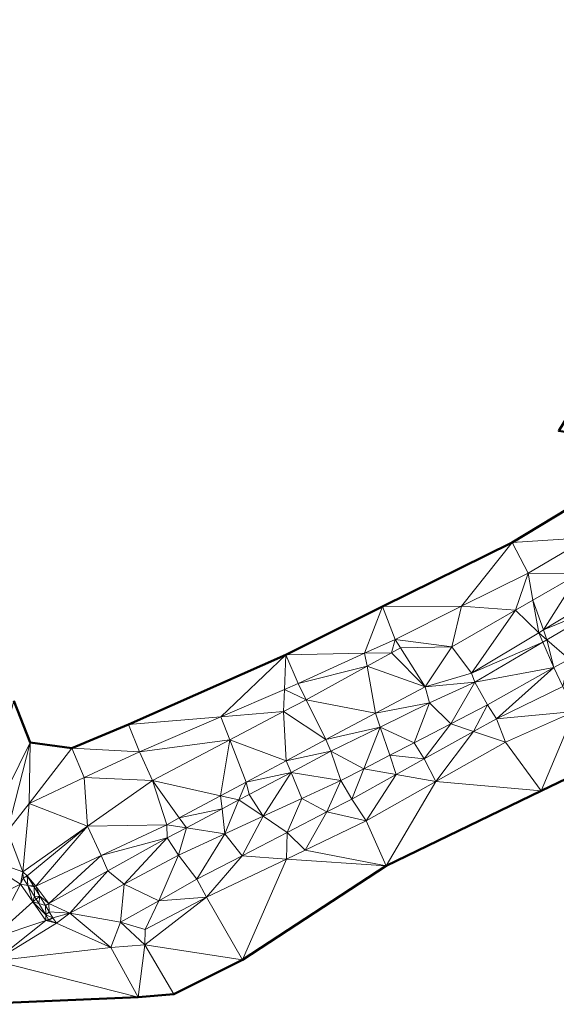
# Model space of a CAD drawing. Header units: metres. Extents: x 3490451 to 6981510, y 5754235 to 11509207.
# Tile 45 of 77: x 3490716 to 3490751, y 5754360 to 5754423. Entities that reach past the tile are written whole.
import ezdxf

# ---------------------------------------------------------------- set-up
doc = ezdxf.new("R2010")
doc.units = ezdxf.units.M
doc.layers.add('Kartierung-05$0$$VERB', color=7, linetype='Continuous', lineweight=18, true_color=0x82563a)

msp = doc.modelspace()

# ---------------------------------------------------------------- linework, layer by layer
at = {"layer": 'Kartierung-05$0$$VERB', "color": 1, "lineweight": 50, "ltscale": 0.02}
for points in [[(3490806.05, 5754423.145), (3490795.26, 5754418.216), (3490784.934, 5754413.102), (3490774.907, 5754407.957), (3490765.374, 5754402.948), (3490758.515, 5754397.271), (3490751.744, 5754398.226), (3490750.77, 5754396.632), (3490753.604, 5754396.15), (3490754.641, 5754394.81), (3490754.135, 5754393.283), (3490747.77, 5754389.433), (3490739.41, 5754385.314), (3490733.186, 5754382.179), (3490723.035, 5754377.697), (3490719.373, 5754376.161), (3490716.702, 5754376.542), (3490715.647, 5754379.23)], [(3490713.074, 5754359.653), (3490723.653, 5754360.116), (3490725.956, 5754360.311), (3490730.385, 5754362.518), (3490739.638, 5754368.591), (3490749.635, 5754373.42), (3490758.278, 5754377.561)]]:
    msp.add_lwpolyline(points, dxfattribs=at)
at = {"layer": 'Kartierung-05$0$$VERB'}
for points in [[(3490752.067, 5754392.032, 144.545), (3490752.706, 5754389.763, 144.613), (3490747.77, 5754389.433, 144.566)], [(3490744.512, 5754385.317, 144.69), (3490747.77, 5754389.433, 144.566), (3490739.41, 5754385.314, 144.683)], [(3490744.512, 5754385.317, 144.69), (3490747.77, 5754389.433, 144.566), (3490748.798, 5754387.451, 144.604)], [(3490752.706, 5754389.763, 144.613), (3490747.77, 5754389.433, 144.566), (3490748.798, 5754387.451, 144.604)], [(3490752.706, 5754389.763, 144.613), (3490748.798, 5754387.451, 144.604), (3490752.098, 5754387.442, 144.32)], [(3490744.512, 5754385.317, 144.69), (3490747.988, 5754385.073, 144.387), (3490748.798, 5754387.451, 144.604)], [(3490749.106, 5754385.718, 144.369), (3490747.988, 5754385.073, 144.387), (3490748.798, 5754387.451, 144.604)], [(3490749.106, 5754385.718, 144.369), (3490748.798, 5754387.451, 144.604), (3490752.098, 5754387.442, 144.32)], [(3490749.784, 5754383.793, 143.492), (3490749.106, 5754385.718, 144.369), (3490752.098, 5754387.442, 144.32)], [(3490749.784, 5754383.793, 143.492), (3490753.808, 5754386.222, 143.437), (3490752.098, 5754387.442, 144.32)], [(3490749.784, 5754383.793, 143.492), (3490753.808, 5754386.222, 143.437), (3490754.136, 5754385.574, 143.461)], [(3490749.106, 5754385.718, 144.369), (3490749.481, 5754383.61, 143.496), (3490747.988, 5754385.073, 144.387)], [(3490749.784, 5754383.793, 143.492), (3490749.106, 5754385.718, 144.369), (3490749.481, 5754383.61, 143.496)], [(3490749.784, 5754383.793, 143.492), (3490750.011, 5754383.15, 143.509), (3490754.136, 5754385.574, 143.461)], [(3490750.011, 5754383.15, 143.509), (3490751.436, 5754381.914, 143.838), (3490754.136, 5754385.574, 143.461)], [(3490738.259, 5754382.29, 144.784), (3490739.41, 5754385.314, 144.683), (3490733.186, 5754382.179, 144.76)], [(3490738.259, 5754382.29, 144.784), (3490739.41, 5754385.314, 144.683), (3490740.226, 5754383.184, 144.775)], [(3490744.512, 5754385.317, 144.69), (3490739.41, 5754385.314, 144.683), (3490740.226, 5754383.184, 144.775)], [(3490744.512, 5754385.317, 144.69), (3490740.226, 5754383.184, 144.775), (3490743.878, 5754382.705, 144.455)], [(3490744.512, 5754385.317, 144.69), (3490747.988, 5754385.073, 144.387), (3490743.878, 5754382.705, 144.455)], [(3490747.988, 5754385.073, 144.387), (3490745.153, 5754380.998, 143.556), (3490743.878, 5754382.705, 144.455)], [(3490749.481, 5754383.61, 143.496), (3490747.988, 5754385.073, 144.387), (3490745.153, 5754380.998, 143.556)], [(3490749.481, 5754383.61, 143.496), (3490749.755, 5754382.999, 143.512), (3490745.153, 5754380.998, 143.556)], [(3490749.784, 5754383.793, 143.492), (3490750.011, 5754383.15, 143.509), (3490749.481, 5754383.61, 143.496)], [(3490750.011, 5754383.15, 143.509), (3490749.481, 5754383.61, 143.496), (3490749.755, 5754382.999, 143.512)], [(3490738.259, 5754382.29, 144.784), (3490739.999, 5754382.327, 144.713), (3490740.226, 5754383.184, 144.775)], [(3490739.999, 5754382.327, 144.713), (3490740.226, 5754383.184, 144.775), (3490740.563, 5754382.638, 144.707)], [(3490740.226, 5754383.184, 144.775), (3490743.878, 5754382.705, 144.455), (3490740.563, 5754382.638, 144.707)], [(3490749.755, 5754382.999, 143.512), (3490745.374, 5754380.424, 143.564), (3490745.153, 5754380.998, 143.556)], [(3490749.755, 5754382.999, 143.512), (3490750.462, 5754381.366, 143.848), (3490745.374, 5754380.424, 143.564)], [(3490750.011, 5754383.15, 143.509), (3490749.755, 5754382.999, 143.512), (3490750.462, 5754381.366, 143.848)], [(3490750.011, 5754383.15, 143.509), (3490751.436, 5754381.914, 143.838), (3490750.462, 5754381.366, 143.848)], [(3490738.259, 5754382.29, 144.784), (3490733.186, 5754382.179, 144.76), (3490733.98, 5754380.343, 144.803)], [(3490738.412, 5754381.454, 144.731), (3490738.259, 5754382.29, 144.784), (3490733.98, 5754380.343, 144.803)], [(3490738.412, 5754381.454, 144.731), (3490738.259, 5754382.29, 144.784), (3490739.999, 5754382.327, 144.713)], [(3490738.412, 5754381.454, 144.731), (3490739.999, 5754382.327, 144.713), (3490742.161, 5754380.121, 143.538)], [(3490739.999, 5754382.327, 144.713), (3490742.161, 5754380.121, 143.538), (3490740.563, 5754382.638, 144.707)], [(3490742.161, 5754380.121, 143.538), (3490743.878, 5754382.705, 144.455), (3490740.563, 5754382.638, 144.707)], [(3490745.153, 5754380.998, 143.556), (3490742.161, 5754380.121, 143.538), (3490743.878, 5754382.705, 144.455)], [(3490728.979, 5754378.189, 144.806), (3490733.186, 5754382.179, 144.76), (3490723.035, 5754377.697, 144.794)], [(3490733.087, 5754379.958, 144.804), (3490728.979, 5754378.189, 144.806), (3490733.186, 5754382.179, 144.76)], [(3490733.087, 5754379.958, 144.804), (3490733.186, 5754382.179, 144.76), (3490733.98, 5754380.343, 144.803)], [(3490751.044, 5754380.136, 144.374), (3490751.436, 5754381.914, 143.838), (3490750.462, 5754381.366, 143.848)], [(3490738.412, 5754381.454, 144.731), (3490733.98, 5754380.343, 144.803), (3490734.481, 5754379.29, 144.774)], [(3490738.412, 5754381.454, 144.731), (3490738.963, 5754378.423, 143.571), (3490734.481, 5754379.29, 144.774)], [(3490738.412, 5754381.454, 144.731), (3490738.963, 5754378.423, 143.571), (3490742.161, 5754380.121, 143.538)], [(3490745.374, 5754380.424, 143.564), (3490745.153, 5754380.998, 143.556), (3490742.161, 5754380.121, 143.538)], [(3490750.462, 5754381.366, 143.848), (3490745.374, 5754380.424, 143.564), (3490746.176, 5754378.955, 143.893)], [(3490750.462, 5754381.366, 143.848), (3490746.76, 5754378.062, 144.446), (3490746.176, 5754378.955, 143.893)], [(3490751.044, 5754380.136, 144.374), (3490750.462, 5754381.366, 143.848), (3490746.76, 5754378.062, 144.446)], [(3490733.087, 5754379.958, 144.804), (3490733.98, 5754380.343, 144.803), (3490734.481, 5754379.29, 144.774)], [(3490745.374, 5754380.424, 143.564), (3490742.161, 5754380.121, 143.538), (3490742.446, 5754379.094, 143.604)], [(3490743.813, 5754377.737, 143.869), (3490745.374, 5754380.424, 143.564), (3490742.446, 5754379.094, 143.604)], [(3490743.813, 5754377.737, 143.869), (3490745.374, 5754380.424, 143.564), (3490746.176, 5754378.955, 143.893)], [(3490733.087, 5754379.958, 144.804), (3490728.979, 5754378.189, 144.806), (3490733.022, 5754378.524, 144.771)], [(3490733.087, 5754379.958, 144.804), (3490733.022, 5754378.524, 144.771), (3490734.481, 5754379.29, 144.774)], [(3490738.963, 5754378.423, 143.571), (3490742.161, 5754380.121, 143.538), (3490742.446, 5754379.094, 143.604)], [(3490751.044, 5754380.136, 144.374), (3490751.798, 5754378.537, 143.837), (3490746.76, 5754378.062, 144.446)], [(3490715.647, 5754379.23, 144.984), (3490713.112, 5754369.296, 144.923), (3490716.702, 5754376.542, 145.009)], [(3490733.022, 5754378.524, 144.771), (3490735.765, 5754376.725, 143.603), (3490734.481, 5754379.29, 144.774)], [(3490738.963, 5754378.423, 143.571), (3490735.765, 5754376.725, 143.603), (3490734.481, 5754379.29, 144.774)], [(3490738.963, 5754378.423, 143.571), (3490739.268, 5754377.531, 143.609), (3490742.446, 5754379.094, 143.604)], [(3490739.268, 5754377.531, 143.609), (3490741.45, 5754376.518, 143.844), (3490742.446, 5754379.094, 143.604)], [(3490743.813, 5754377.737, 143.869), (3490741.45, 5754376.518, 143.844), (3490742.446, 5754379.094, 143.604)], [(3490729.561, 5754376.705, 144.766), (3490728.979, 5754378.189, 144.806), (3490733.022, 5754378.524, 144.771)], [(3490733.198, 5754375.353, 143.621), (3490729.561, 5754376.705, 144.766), (3490733.022, 5754378.524, 144.771)], [(3490733.198, 5754375.353, 143.621), (3490733.022, 5754378.524, 144.771), (3490735.765, 5754376.725, 143.603)], [(3490738.963, 5754378.423, 143.571), (3490739.268, 5754377.531, 143.609), (3490735.765, 5754376.725, 143.603)], [(3490745.283, 5754377.243, 144.428), (3490743.813, 5754377.737, 143.869), (3490746.176, 5754378.955, 143.893)], [(3490745.283, 5754377.243, 144.428), (3490746.76, 5754378.062, 144.446), (3490746.176, 5754378.955, 143.893)], [(3490751.798, 5754378.537, 143.837), (3490746.76, 5754378.062, 144.446), (3490747.339, 5754376.552, 143.899)], [(3490751.798, 5754378.537, 143.837), (3490749.635, 5754373.42, 143.776), (3490747.339, 5754376.552, 143.899)], [(3490751.798, 5754378.537, 143.837), (3490758.278, 5754377.561, 143.647), (3490749.635, 5754373.42, 143.776)], [(3490728.979, 5754378.189, 144.806), (3490723.035, 5754377.697, 144.794), (3490723.743, 5754375.934, 144.809)], [(3490729.561, 5754376.705, 144.766), (3490728.979, 5754378.189, 144.806), (3490723.743, 5754375.934, 144.809)], [(3490745.283, 5754377.243, 144.428), (3490746.76, 5754378.062, 144.446), (3490747.339, 5754376.552, 143.899)], [(3490723.035, 5754377.697, 144.794), (3490719.373, 5754376.161, 144.845), (3490723.743, 5754375.934, 144.809)], [(3490739.268, 5754377.531, 143.609), (3490735.765, 5754376.725, 143.603), (3490736.089, 5754375.967, 143.615)], [(3490738.211, 5754374.848, 143.81), (3490739.268, 5754377.531, 143.609), (3490736.089, 5754375.967, 143.615)], [(3490739.881, 5754375.709, 143.828), (3490738.211, 5754374.848, 143.81), (3490739.268, 5754377.531, 143.609)], [(3490739.881, 5754375.709, 143.828), (3490739.268, 5754377.531, 143.609), (3490741.45, 5754376.518, 143.844)], [(3490743.813, 5754377.737, 143.869), (3490741.45, 5754376.518, 143.844), (3490742.101, 5754375.476, 144.389)], [(3490745.283, 5754377.243, 144.428), (3490743.813, 5754377.737, 143.869), (3490742.101, 5754375.476, 144.389)], [(3490745.283, 5754377.243, 144.428), (3490742.849, 5754374.02, 143.887), (3490742.101, 5754375.476, 144.389)], [(3490745.283, 5754377.243, 144.428), (3490742.849, 5754374.02, 143.887), (3490747.339, 5754376.552, 143.899)], [(3490715.238, 5754370.816, 144.896), (3490713.112, 5754369.296, 144.923), (3490716.702, 5754376.542, 145.009)], [(3490715.238, 5754370.816, 144.896), (3490716.702, 5754376.542, 145.009), (3490716.625, 5754372.611, 144.956)], [(3490719.373, 5754376.161, 144.845), (3490716.702, 5754376.542, 145.009), (3490716.625, 5754372.611, 144.956)], [(3490729.561, 5754376.705, 144.766), (3490723.743, 5754375.934, 144.809), (3490724.582, 5754374.089, 144.757)], [(3490729.561, 5754376.705, 144.766), (3490728.975, 5754373.095, 143.65), (3490724.582, 5754374.089, 144.757)], [(3490729.561, 5754376.705, 144.766), (3490728.975, 5754373.095, 143.65), (3490730.631, 5754373.98, 143.638)], [(3490733.198, 5754375.353, 143.621), (3490729.561, 5754376.705, 144.766), (3490730.631, 5754373.98, 143.638)], [(3490733.198, 5754375.353, 143.621), (3490735.765, 5754376.725, 143.603), (3490736.089, 5754375.967, 143.615)], [(3490739.881, 5754375.709, 143.828), (3490741.45, 5754376.518, 143.844), (3490742.101, 5754375.476, 144.389)], [(3490742.849, 5754374.02, 143.887), (3490749.635, 5754373.42, 143.776), (3490747.339, 5754376.552, 143.899)], [(3490720.184, 5754374.272, 144.882), (3490719.373, 5754376.161, 144.845), (3490716.625, 5754372.611, 144.956)], [(3490720.184, 5754374.272, 144.882), (3490719.373, 5754376.161, 144.845), (3490723.743, 5754375.934, 144.809)], [(3490720.184, 5754374.272, 144.882), (3490723.743, 5754375.934, 144.809), (3490724.582, 5754374.089, 144.757)], [(3490733.513, 5754374.605, 143.644), (3490733.198, 5754375.353, 143.621), (3490736.089, 5754375.967, 143.615)], [(3490733.513, 5754374.605, 143.644), (3490736.089, 5754375.967, 143.615), (3490736.724, 5754374.081, 143.795)], [(3490738.211, 5754374.848, 143.81), (3490736.089, 5754375.967, 143.615), (3490736.724, 5754374.081, 143.795)], [(3490733.513, 5754374.605, 143.644), (3490733.198, 5754375.353, 143.621), (3490730.631, 5754373.98, 143.638)], [(3490739.881, 5754375.709, 143.828), (3490740.297, 5754374.476, 144.367), (3490738.211, 5754374.848, 143.81)], [(3490739.881, 5754375.709, 143.828), (3490740.297, 5754374.476, 144.367), (3490742.101, 5754375.476, 144.389)], [(3490740.297, 5754374.476, 144.367), (3490742.849, 5754374.02, 143.887), (3490742.101, 5754375.476, 144.389)], [(3490733.513, 5754374.605, 143.644), (3490730.631, 5754373.98, 143.638), (3490730.805, 5754373.173, 143.675)], [(3490733.513, 5754374.605, 143.644), (3490731.714, 5754371.783, 143.959), (3490730.805, 5754373.173, 143.675)], [(3490733.513, 5754374.605, 143.644), (3490734.219, 5754372.932, 143.877), (3490731.714, 5754371.783, 143.959)], [(3490733.513, 5754374.605, 143.644), (3490734.219, 5754372.932, 143.877), (3490736.724, 5754374.081, 143.795)], [(3490738.211, 5754374.848, 143.81), (3490737.441, 5754372.891, 144.332), (3490736.724, 5754374.081, 143.795)], [(3490740.297, 5754374.476, 144.367), (3490738.211, 5754374.848, 143.81), (3490737.441, 5754372.891, 144.332)], [(3490720.184, 5754374.272, 144.882), (3490720.402, 5754371.137, 144.746), (3490716.625, 5754372.611, 144.956)], [(3490720.184, 5754374.272, 144.882), (3490720.402, 5754371.137, 144.746), (3490724.582, 5754374.089, 144.757)], [(3490720.402, 5754371.137, 144.746), (3490725.497, 5754371.236, 143.674), (3490724.582, 5754374.089, 144.757)], [(3490726.312, 5754371.672, 143.668), (3490725.497, 5754371.236, 143.674), (3490724.582, 5754374.089, 144.757)], [(3490726.312, 5754371.672, 143.668), (3490728.975, 5754373.095, 143.65), (3490724.582, 5754374.089, 144.757)], [(3490728.975, 5754373.095, 143.65), (3490730.153, 5754372.829, 143.682), (3490730.631, 5754373.98, 143.638)], [(3490730.153, 5754372.829, 143.682), (3490730.631, 5754373.98, 143.638), (3490730.805, 5754373.173, 143.675)], [(3490734.219, 5754372.932, 143.877), (3490735.822, 5754372.054, 144.316), (3490736.724, 5754374.081, 143.795)], [(3490735.822, 5754372.054, 144.316), (3490737.441, 5754372.891, 144.332), (3490736.724, 5754374.081, 143.795)], [(3490740.297, 5754374.476, 144.367), (3490738.359, 5754371.488, 143.875), (3490737.441, 5754372.891, 144.332)], [(3490740.297, 5754374.476, 144.367), (3490742.849, 5754374.02, 143.887), (3490738.359, 5754371.488, 143.875)], [(3490742.849, 5754374.02, 143.887), (3490738.359, 5754371.488, 143.875), (3490739.638, 5754368.591, 143.815)], [(3490742.849, 5754374.02, 143.887), (3490749.635, 5754373.42, 143.776), (3490739.638, 5754368.591, 143.815)], [(3490726.312, 5754371.672, 143.668), (3490729.069, 5754372.256, 143.695), (3490728.975, 5754373.095, 143.65)], [(3490729.069, 5754372.256, 143.695), (3490728.975, 5754373.095, 143.65), (3490730.153, 5754372.829, 143.682)], [(3490729.069, 5754372.256, 143.695), (3490730.153, 5754372.829, 143.682), (3490729.249, 5754370.652, 144.039)], [(3490731.714, 5754371.783, 143.959), (3490730.153, 5754372.829, 143.682), (3490729.249, 5754370.652, 144.039)], [(3490731.714, 5754371.783, 143.959), (3490730.153, 5754372.829, 143.682), (3490730.805, 5754373.173, 143.675)], [(3490734.219, 5754372.932, 143.877), (3490731.714, 5754371.783, 143.959), (3490733.274, 5754370.738, 144.291)], [(3490734.219, 5754372.932, 143.877), (3490733.274, 5754370.738, 144.291), (3490735.822, 5754372.054, 144.316)], [(3490735.822, 5754372.054, 144.316), (3490738.359, 5754371.488, 143.875), (3490737.441, 5754372.891, 144.332)], [(3490715.238, 5754370.816, 144.896), (3490716.625, 5754372.611, 144.956), (3490716.222, 5754368.185, 144.736)], [(3490720.402, 5754371.137, 144.746), (3490716.625, 5754372.611, 144.956), (3490716.222, 5754368.185, 144.736)], [(3490726.312, 5754371.672, 143.668), (3490726.766, 5754371.039, 143.721), (3490729.069, 5754372.256, 143.695)], [(3490726.766, 5754371.039, 143.721), (3490729.069, 5754372.256, 143.695), (3490729.249, 5754370.652, 144.039)], [(3490733.274, 5754370.738, 144.291), (3490734.424, 5754369.603, 143.893), (3490735.822, 5754372.054, 144.316)], [(3490734.424, 5754369.603, 143.893), (3490735.822, 5754372.054, 144.316), (3490738.359, 5754371.488, 143.875)], [(3490726.312, 5754371.672, 143.668), (3490726.766, 5754371.039, 143.721), (3490725.497, 5754371.236, 143.674)], [(3490730.358, 5754369.231, 144.263), (3490731.714, 5754371.783, 143.959), (3490729.249, 5754370.652, 144.039)], [(3490730.358, 5754369.231, 144.263), (3490731.714, 5754371.783, 143.959), (3490733.274, 5754370.738, 144.291)], [(3490734.424, 5754369.603, 143.893), (3490738.359, 5754371.488, 143.875), (3490739.638, 5754368.591, 143.815)], [(3490715.238, 5754370.816, 144.896), (3490713.112, 5754369.296, 144.923), (3490716.222, 5754368.185, 144.736)], [(3490720.402, 5754371.137, 144.746), (3490716.222, 5754368.185, 144.736), (3490716.506, 5754367.948, 144.553)], [(3490720.402, 5754371.137, 144.746), (3490717.064, 5754367.279, 143.433), (3490716.506, 5754367.948, 144.553)], [(3490721.28, 5754369.258, 143.554), (3490720.402, 5754371.137, 144.746), (3490717.064, 5754367.279, 143.433)], [(3490721.28, 5754369.258, 143.554), (3490720.402, 5754371.137, 144.746), (3490725.497, 5754371.236, 143.674)], [(3490721.28, 5754369.258, 143.554), (3490725.497, 5754371.236, 143.674), (3490725.52, 5754370.38, 143.735)], [(3490726.766, 5754371.039, 143.721), (3490725.497, 5754371.236, 143.674), (3490725.52, 5754370.38, 143.735)], [(3490726.766, 5754371.039, 143.721), (3490725.52, 5754370.38, 143.735), (3490726.253, 5754369.278, 144.137)], [(3490726.766, 5754371.039, 143.721), (3490729.249, 5754370.652, 144.039), (3490726.253, 5754369.278, 144.137)], [(3490721.28, 5754369.258, 143.554), (3490721.704, 5754368.262, 143.603), (3490725.52, 5754370.38, 143.735)], [(3490721.704, 5754368.262, 143.603), (3490722.755, 5754367.406, 144.212), (3490725.52, 5754370.38, 143.735)], [(3490722.755, 5754367.406, 144.212), (3490725.52, 5754370.38, 143.735), (3490726.253, 5754369.278, 144.137)], [(3490729.249, 5754370.652, 144.039), (3490727.442, 5754367.724, 144.234), (3490726.253, 5754369.278, 144.137)], [(3490730.358, 5754369.231, 144.263), (3490729.249, 5754370.652, 144.039), (3490727.442, 5754367.724, 144.234)], [(3490733.214, 5754369.023, 143.899), (3490730.358, 5754369.231, 144.263), (3490733.274, 5754370.738, 144.291)], [(3490733.214, 5754369.023, 143.899), (3490733.274, 5754370.738, 144.291), (3490734.424, 5754369.603, 143.893)], [(3490733.214, 5754369.023, 143.899), (3490734.424, 5754369.603, 143.893), (3490739.638, 5754368.591, 143.815)], [(3490713.112, 5754369.296, 144.923), (3490716.081, 5754367.397, 144.813), (3490712.883, 5754365.822, 144.811)], [(3490713.112, 5754369.296, 144.923), (3490716.222, 5754368.185, 144.736), (3490716.081, 5754367.397, 144.813)], [(3490721.28, 5754369.258, 143.554), (3490717.889, 5754366.144, 143.472), (3490717.064, 5754367.279, 143.433)], [(3490721.28, 5754369.258, 143.554), (3490721.704, 5754368.262, 143.603), (3490717.889, 5754366.144, 143.472)], [(3490722.755, 5754367.406, 144.212), (3490724.982, 5754366.332, 144.29), (3490726.253, 5754369.278, 144.137)], [(3490724.982, 5754366.332, 144.29), (3490727.442, 5754367.724, 144.234), (3490726.253, 5754369.278, 144.137)], [(3490730.358, 5754369.231, 144.263), (3490727.442, 5754367.724, 144.234), (3490728.068, 5754366.558, 143.923)], [(3490733.214, 5754369.023, 143.899), (3490730.358, 5754369.231, 144.263), (3490728.068, 5754366.558, 143.923)], [(3490733.214, 5754369.023, 143.899), (3490730.385, 5754362.518, 143.813), (3490728.068, 5754366.558, 143.923)], [(3490733.214, 5754369.023, 143.899), (3490739.638, 5754368.591, 143.815), (3490730.385, 5754362.518, 143.813)], [(3490721.704, 5754368.262, 143.603), (3490717.889, 5754366.144, 143.472), (3490719.257, 5754365.533, 144.286)], [(3490721.704, 5754368.262, 143.603), (3490722.755, 5754367.406, 144.212), (3490719.257, 5754365.533, 144.286)], [(3490716.25, 5754367.792, 144.553), (3490716.222, 5754368.185, 144.736), (3490716.081, 5754367.397, 144.813)], [(3490716.546, 5754367.304, 144.534), (3490716.25, 5754367.792, 144.553), (3490716.081, 5754367.397, 144.813)], [(3490716.25, 5754367.792, 144.553), (3490716.222, 5754368.185, 144.736), (3490716.506, 5754367.948, 144.553)], [(3490716.546, 5754367.304, 144.534), (3490716.25, 5754367.792, 144.553), (3490716.506, 5754367.948, 144.553)], [(3490716.908, 5754367.287, 143.53), (3490717.064, 5754367.279, 143.433), (3490716.506, 5754367.948, 144.553)], [(3490716.908, 5754367.287, 143.53), (3490716.546, 5754367.304, 144.534), (3490716.506, 5754367.948, 144.553)], [(3490724.982, 5754366.332, 144.29), (3490727.442, 5754367.724, 144.234), (3490728.068, 5754366.558, 143.923)], [(3490716.081, 5754367.397, 144.813), (3490714.23, 5754363.887, 144.791), (3490712.883, 5754365.822, 144.811)], [(3490716.878, 5754366.253, 144.771), (3490716.081, 5754367.397, 144.813), (3490714.23, 5754363.887, 144.791)], [(3490716.546, 5754367.304, 144.534), (3490716.878, 5754366.253, 144.771), (3490716.081, 5754367.397, 144.813)], [(3490716.546, 5754367.304, 144.534), (3490716.973, 5754366.602, 144.508), (3490716.946, 5754367.224, 143.433)], [(3490716.908, 5754367.287, 143.53), (3490716.546, 5754367.304, 144.534), (3490716.946, 5754367.224, 143.433)], [(3490716.546, 5754367.304, 144.534), (3490716.973, 5754366.602, 144.508), (3490716.878, 5754366.253, 144.771)], [(3490716.908, 5754367.287, 143.53), (3490716.946, 5754367.224, 143.433), (3490717.064, 5754367.279, 143.433)], [(3490717.31, 5754366.624, 143.452), (3490716.946, 5754367.224, 143.433), (3490717.064, 5754367.279, 143.433)], [(3490716.973, 5754366.602, 144.508), (3490717.31, 5754366.624, 143.452), (3490716.946, 5754367.224, 143.433)], [(3490717.31, 5754366.624, 143.452), (3490717.889, 5754366.144, 143.472), (3490717.064, 5754367.279, 143.433)], [(3490722.755, 5754367.406, 144.212), (3490722.523, 5754364.941, 144.346), (3490719.257, 5754365.533, 144.286)], [(3490722.755, 5754367.406, 144.212), (3490724.982, 5754366.332, 144.29), (3490722.523, 5754364.941, 144.346)], [(3490716.973, 5754366.602, 144.508), (3490716.878, 5754366.253, 144.771), (3490717.077, 5754366.43, 144.501)], [(3490717.249, 5754366.147, 144.49), (3490716.878, 5754366.253, 144.771), (3490717.077, 5754366.43, 144.501)], [(3490716.973, 5754366.602, 144.508), (3490717.31, 5754366.624, 143.452), (3490717.077, 5754366.43, 144.501)], [(3490717.249, 5754366.147, 144.49), (3490717.31, 5754366.624, 143.452), (3490717.077, 5754366.43, 144.501)], [(3490717.249, 5754366.147, 144.49), (3490717.31, 5754366.624, 143.452), (3490717.674, 5754366.025, 143.472)], [(3490717.31, 5754366.624, 143.452), (3490717.674, 5754366.025, 143.472), (3490717.889, 5754366.144, 143.472)], [(3490724.982, 5754366.332, 144.29), (3490724.12, 5754364.467, 143.936), (3490722.523, 5754364.941, 144.346)], [(3490728.068, 5754366.558, 143.923), (3490724.079, 5754363.497, 143.912), (3490724.12, 5754364.467, 143.936)], [(3490730.385, 5754362.518, 143.813), (3490728.068, 5754366.558, 143.923), (3490724.079, 5754363.497, 143.912)], [(3490724.982, 5754366.332, 144.29), (3490728.068, 5754366.558, 143.923), (3490724.12, 5754364.467, 143.936)], [(3490716.878, 5754366.253, 144.771), (3490717.708, 5754365.063, 144.728), (3490714.23, 5754363.887, 144.791)], [(3490717.696, 5754365.412, 144.462), (3490716.878, 5754366.253, 144.771), (3490717.708, 5754365.063, 144.728)], [(3490717.249, 5754366.147, 144.49), (3490717.696, 5754365.412, 144.462), (3490716.878, 5754366.253, 144.771)], [(3490717.249, 5754366.147, 144.49), (3490717.696, 5754365.412, 144.462), (3490717.674, 5754366.025, 143.472)], [(3490717.917, 5754365.625, 143.96), (3490717.674, 5754366.025, 143.472), (3490717.889, 5754366.144, 143.472)], [(3490717.917, 5754365.625, 143.96), (3490717.696, 5754365.412, 144.462), (3490717.674, 5754366.025, 143.472)], [(3490717.917, 5754365.625, 143.96), (3490717.889, 5754366.144, 143.472), (3490719.257, 5754365.533, 144.286)], [(3490717.708, 5754365.063, 144.728), (3490714.417, 5754362.451, 144.569), (3490714.23, 5754363.887, 144.791)], [(3490717.708, 5754365.063, 144.728), (3490718.389, 5754364.886, 144.503), (3490714.417, 5754362.451, 144.569)], [(3490717.917, 5754365.625, 143.96), (3490717.696, 5754365.412, 144.462), (3490718.16, 5754365.225, 144.449)], [(3490717.696, 5754365.412, 144.462), (3490717.872, 5754365.122, 144.451), (3490717.708, 5754365.063, 144.728)], [(3490717.696, 5754365.412, 144.462), (3490717.872, 5754365.122, 144.451), (3490718.16, 5754365.225, 144.449)], [(3490717.872, 5754365.122, 144.451), (3490717.904, 5754365.069, 144.449), (3490717.708, 5754365.063, 144.728)], [(3490717.904, 5754365.069, 144.449), (3490717.708, 5754365.063, 144.728), (3490718.389, 5754364.886, 144.503)], [(3490717.872, 5754365.122, 144.451), (3490717.904, 5754365.069, 144.449), (3490718.16, 5754365.225, 144.449)], [(3490717.904, 5754365.069, 144.449), (3490718.389, 5754364.886, 144.503), (3490718.16, 5754365.225, 144.449)], [(3490717.917, 5754365.625, 143.96), (3490719.257, 5754365.533, 144.286), (3490718.16, 5754365.225, 144.449)], [(3490718.389, 5754364.886, 144.503), (3490719.257, 5754365.533, 144.286), (3490718.16, 5754365.225, 144.449)], [(3490721.903, 5754363.319, 144.474), (3490718.389, 5754364.886, 144.503), (3490719.257, 5754365.533, 144.286)], [(3490722.523, 5754364.941, 144.346), (3490721.903, 5754363.319, 144.474), (3490719.257, 5754365.533, 144.286)], [(3490721.903, 5754363.319, 144.474), (3490718.389, 5754364.886, 144.503), (3490714.417, 5754362.451, 144.569)], [(3490724.079, 5754363.497, 143.912), (3490722.523, 5754364.941, 144.346), (3490721.903, 5754363.319, 144.474)], [(3490724.079, 5754363.497, 143.912), (3490724.12, 5754364.467, 143.936), (3490722.523, 5754364.941, 144.346)], [(3490721.903, 5754363.319, 144.474), (3490723.653, 5754360.116, 144.445), (3490714.417, 5754362.451, 144.569)], [(3490724.079, 5754363.497, 143.912), (3490721.903, 5754363.319, 144.474), (3490723.653, 5754360.116, 144.445)], [(3490725.956, 5754360.311, 143.909), (3490724.079, 5754363.497, 143.912), (3490723.653, 5754360.116, 144.445)], [(3490730.385, 5754362.518, 143.813), (3490725.956, 5754360.311, 143.909), (3490724.079, 5754363.497, 143.912)], [(3490723.653, 5754360.116, 144.445), (3490713.074, 5754359.653, 143.936), (3490714.417, 5754362.451, 144.569)]]:
    msp.add_3dface(points, dxfattribs=at)

doc.saveas('drawing.dxf')
